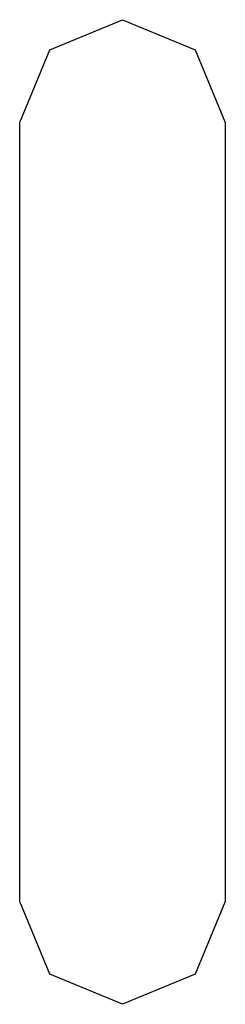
# Model space of a CAD drawing. Extents: x 65.6 to 125.7, y -80 to -28.3.
# Tile 7 of 12: x 96.941 to 97.061, y -69.756 to -69.182. Entities that reach past the tile are written whole.
import ezdxf

# ---------------------------------------------------------------- set-up
doc = ezdxf.new("R2010")
doc.units = 0
doc.layers.add('BLACK', color=7, linetype='CONTINUOUS')

msp = doc.modelspace()

# ---------------------------------------------------------------- linework, layer by layer
at = {"layer": 'BLACK', "linetype": 'CONTINUOUS'}
for p, q in [((96.958574, -69.19951), (97.001, -69.181936)), ((97.001, -69.181936), (97.043426, -69.19951)), ((96.941, -69.241936), (96.958574, -69.19951)), ((97.043426, -69.19951), (97.061, -69.241936)), ((96.941, -69.696064), (96.941, -69.241936)), ((97.061, -69.241936), (97.061, -69.696064)), ((96.958574, -69.73849), (96.941, -69.696064)), ((97.061, -69.696064), (97.043426, -69.73849)), ((97.001, -69.756064), (96.958574, -69.73849)), ((97.043426, -69.73849), (97.001, -69.756064))]:
    msp.add_line(p, q, dxfattribs=at)

doc.saveas('drawing.dxf')
